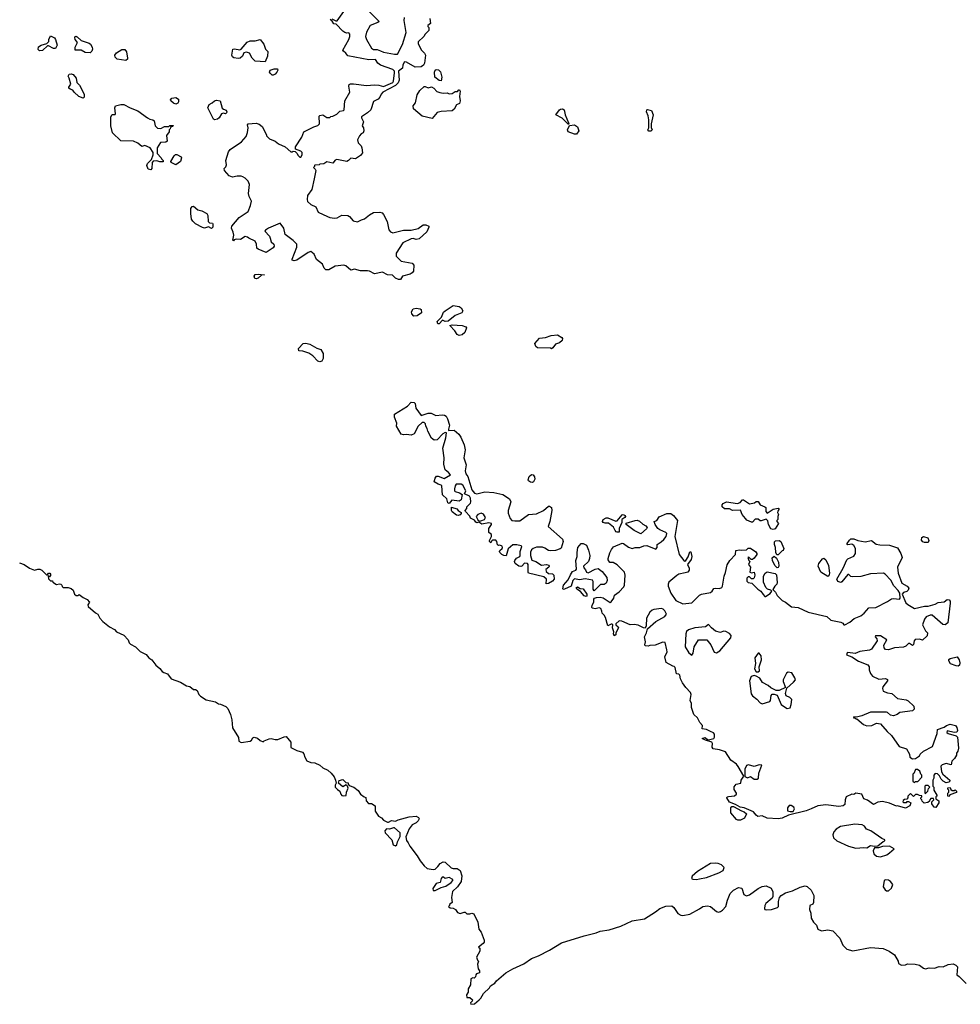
# Model space of a CAD drawing. Extents: x 2029826 to 2248070, y 228728 to 402406.
# Tile 228 of 256: x 2134816 to 2144277, y 355840 to 365743. Entities that reach past the tile are written whole.
import ezdxf

# ---------------------------------------------------------------- set-up
doc = ezdxf.new("R2010")
doc.units = 0

msp = doc.modelspace()

# ---------------------------------------------------------------- linework, layer by layer
at = {"layer": '0CON10XD'}
for points in [[(2137955, 365750), (2137995, 365730), (2138008.3, 365731.7), (2138126.1, 365893.9)], [(2138310, 365845), (2138430, 365725), (2138417, 365713), (2138342.5, 365685), (2138304.1, 365615.9), (2138293.8, 365575), (2138302.9, 365542.9), (2138356.1, 365456.1), (2138375, 365443.3), (2138413, 365443), (2138445, 365428.8), (2138475, 365416.7), (2138587, 365397), (2138615, 365397.5), (2138665.9, 365494.1), (2138702.5, 365615), (2138683.3, 365735), (2138686.7, 365765)], [(2138645, 363130), (2138625, 363130), (2138595, 363143.8), (2138565, 363173.3), (2138515, 363177.5), (2138465, 363204.2), (2138385, 363185.7), (2138335, 363212), (2138315, 363216), (2138245, 363216), (2138184.1, 363234.1), (2138145, 363223.8), (2138095, 363266.2), (2138075, 363273.3), (2137990, 363265), (2137925, 363226.7), (2137895, 363226.2), (2137878, 363245), (2137862.5, 363282.5), (2137800.3, 363330.3), (2137778, 363385), (2137745, 363411.2), (2137718.8, 363401.2), (2137603.3, 363325), (2137576.7, 363316.7), (2137565, 363320), (2137557.5, 363325), (2137556.7, 363335), (2137602.5, 363455), (2137602.5, 363485), (2137565, 363523.3), (2137485, 363582.5), (2137471.2, 363645), (2137435, 363696.2), (2137317.5, 363645), (2137287.5, 363625), (2137283.3, 363615), (2137330, 363565), (2137333.9, 363546.1), (2137345, 363507.5), (2137373.8, 363483.8), (2137376, 363465), (2137365, 363448.8), (2137295, 363402.9), (2137213.6, 363433.6), (2137202.9, 363445), (2137198.9, 363485), (2137185, 363513.8), (2137120, 363545), (2137107, 363557), (2137085, 363562.5), (2137038.3, 363531.7), (2136995, 363536.7), (2136971.7, 363528.3), (2136965, 363520), (2136960, 363525), (2136968.8, 363575), (2136963.8, 363605), (2136946, 363645), (2136948.8, 363665), (2137025, 363752.5), (2137115, 363812.5), (2137138.8, 363875), (2137146.1, 363916.1), (2137123.3, 363965), (2137117.5, 363995), (2137126.7, 364085), (2137115, 364117.5), (2137085, 364150), (2137061.7, 364161.7), (2137045, 364167.5), (2137005, 364167.5), (2136955, 364158.8), (2136922.7, 364172.7), (2136876.7, 364225), (2136872.5, 364245), (2136888.3, 364261.7), (2136896.1, 364283.9), (2136890, 364325), (2136917.5, 364415), (2136934, 364436), (2137047.5, 364515), (2137093.3, 364566.7), (2137107, 364607), (2137112.5, 364655), (2137107.5, 364685), (2137113.6, 364696.4), (2137195, 364701.2), (2137225, 364693.3), (2137255, 364670), (2137300, 364585), (2137300, 364575), (2137330, 364545), (2137385, 364522.5), (2137420, 364495), (2137485, 364462.5), (2137543, 364413), (2137557, 364413), (2137565, 364420), (2137588.3, 364418.3), (2137608.3, 364398.3), (2137615, 364380), (2137635, 364360), (2137645, 364360), (2137657, 364383), (2137658.3, 364408.3), (2137645, 364420), (2137591.7, 364441.7), (2137590, 364465), (2137655, 364560), (2137672.5, 364615), (2137775, 364666.7), (2137815, 364680), (2137830, 364695), (2137827, 364773), (2137835, 364780), (2137866.4, 364786.4), (2137905, 364760), (2137935, 364760), (2137945, 364770), (2137967, 364773), (2138005, 364792.5), (2138036.4, 364823.6), (2138071.7, 364828.3), (2138080, 364835), (2138087.5, 364925), (2138136.4, 365013.6), (2138126.7, 365075), (2138130.7, 365089.3), (2138143.9, 365096.1), (2138175, 365096.7), (2138305, 365080), (2138385, 365086.2), (2138427, 365083), (2138475, 365070), (2138569.3, 365110.7), (2138576.4, 365123.6), (2138587, 365207), (2138587.5, 365225), (2138570.7, 365240.7), (2138444.2, 365284.2), (2138417.5, 365305), (2138395, 365342.5), (2138329.3, 365339.3), (2138115, 365380), (2138096.4, 365406.4), (2138072.5, 365425), (2138067.5, 365435), (2138126.7, 365545), (2138137.5, 365575), (2138137, 365597), (2138125, 365610), (2138105, 365607.5), (2138085, 365613.3), (2138065, 365627.5), (2137998.3, 365698.3), (2137975, 365700), (2137958.3, 365728.3), (2137940, 365745)], [(2138942.5, 365755), (2138947.5, 365705), (2138920, 365685), (2138920, 365675), (2138930, 365665), (2138930, 365635), (2138893.9, 365596.1), (2138882.5, 365575), (2138825, 365520), (2138825, 365500), (2138857.5, 365435), (2138886.1, 365406.1), (2138896.7, 365385), (2138886.7, 365305), (2138877.5, 365285), (2138853, 365267), (2138795, 365266.7), (2138705, 365316.7), (2138685, 365317.5), (2138670.7, 365289.3), (2138666.7, 365255), (2138627.5, 365225), (2138633.8, 365135), (2138622.9, 365107.1), (2138595, 365081.2), (2138470, 365015), (2138452.5, 364995), (2138440, 364965), (2138420, 364945), (2138375, 364920), (2138347.5, 364835), (2138315, 364806.7), (2138253, 364767), (2138252.5, 364755), (2138272.5, 364715), (2138260, 364675), (2138272.5, 364655), (2138276.4, 364623.6), (2138270, 364605), (2138250, 364595), (2138232.5, 364575), (2138212.5, 364535), (2138220, 364505), (2138250, 364475), (2138257.5, 364455), (2138262.5, 364405), (2138245, 364377.5), (2138195, 364343.3), (2138145, 364350), (2138122.5, 364325), (2138105, 364316.7), (2138005, 364336.2), (2137990.5, 364329.5), (2137965, 364300), (2137906.4, 364313.6), (2137875, 364293.3), (2137835, 364290), (2137827, 364283), (2137785, 364280), (2137780, 364275), (2137780, 364265), (2137770, 364255), (2137789.3, 364239.3), (2137793.3, 364225), (2137778.1, 364141.9), (2137753.3, 364035), (2137710, 363975), (2137706.7, 363935), (2137711.2, 363915), (2137744.3, 363884.3), (2137795, 363860), (2137817.5, 363807.5), (2137912.9, 363762.9), (2137935, 363752), (2137982.3, 363747.7), (2138008.8, 363751.2), (2138055, 363776.7), (2138115, 363772.5), (2138132.5, 363765), (2138169.3, 363719.3), (2138215, 363710), (2138255, 363731.2), (2138285, 363738.8), (2138335, 363780), (2138375, 363803.8), (2138438.3, 363808.3), (2138460.7, 363800.7), (2138476.7, 363785), (2138511.7, 363711.7), (2138527.7, 363627.7), (2138545, 363610), (2138569.3, 363599.3), (2138675, 363626), (2138755, 363626.7), (2138825, 363643.8), (2138875, 363679.2), (2138899.7, 363679.7), (2138930, 363665), (2138932.5, 363655), (2138912.3, 363607.7), (2138835, 363540), (2138805, 363532), (2138775, 363541.2), (2138755, 363538.8), (2138671.2, 363498.8), (2138603.3, 363395), (2138602.5, 363365), (2138652.5, 363315), (2138763.2, 363293.2), (2138781.4, 363275), (2138778.1, 363215), (2138765, 363197.5), (2138745, 363184), (2138666.7, 363163.3), (2138645, 363130)], [(2135015, 365430), (2135003, 365443), (2135005, 365470), (2135033, 365487), (2135088.3, 365501.7), (2135110, 365525), (2135110, 365545), (2135125, 365580), (2135165, 365558.8), (2135175.7, 365545), (2135192, 365485), (2135175.9, 365454.1), (2135155, 365452.5), (2135105, 365480), (2135095, 365480), (2135045, 365432.5), (2135015, 365430)], [(2135525, 365410), (2135475, 365414), (2135435.9, 365435.9), (2135375, 365437.5), (2135374.2, 365465), (2135397.5, 365515), (2135375, 365542.5), (2135370, 365565), (2135375, 365573.3), (2135385, 365575.8), (2135395, 365570), (2135435, 365532.5), (2135515, 365506), (2135527, 365497), (2135545.8, 365465), (2135547.5, 365445), (2135540.8, 365425), (2135525, 365410)], [(2137285, 365320), (2137185, 365326.7), (2137153.3, 365355), (2137127.5, 365405), (2137096.1, 365416.1), (2137070.7, 365409.3), (2137056.7, 365375), (2137035, 365356.2), (2137015, 365352), (2136970.5, 365360.5), (2136955, 365370), (2136950, 365385), (2136961.2, 365445), (2136975, 365450), (2137030, 365440), (2137043.3, 365446.7), (2137104.1, 365515.9), (2137135, 365530), (2137185, 365528.8), (2137235, 365542.5), (2137272.5, 365495), (2137287.5, 365445), (2137311.7, 365421.7), (2137307.5, 365375), (2137285, 365320)], [(2135885, 365332.5), (2135796.1, 365346.1), (2135776.7, 365365), (2135773, 365387), (2135790.7, 365409.3), (2135845, 365443.8), (2135873.6, 365443.6), (2135889.3, 365419.3), (2135900, 365355), (2135900, 365345), (2135885, 365332.5)], [(2137365, 365183.8), (2137354.2, 365184.2), (2137335, 365203.3), (2137330, 365215), (2137334.2, 365235.8), (2137375, 365250), (2137408.3, 365248.3), (2137412.5, 365235), (2137402.5, 365215), (2137385, 365193.3), (2137365, 365183.8)], [(2139055, 365127.5), (2139035, 365130), (2138992.5, 365165), (2138988.1, 365215), (2138995, 365233.8), (2139005, 365240.6), (2139029.1, 365239.1), (2139048, 365218), (2139061.9, 365165), (2139055, 365127.5)], [(2135455, 364952.5), (2135411.7, 364971.7), (2135363.6, 365013.6), (2135350, 365035), (2135323, 365043), (2135310, 365055), (2135310, 365065), (2135330, 365095), (2135314, 365155), (2135302.5, 365175), (2135312.5, 365195), (2135335, 365198), (2135355, 365191.2), (2135384, 365155), (2135390.3, 365110.3), (2135418, 365085), (2135463.3, 364995), (2135466.1, 364963.9), (2135455, 364952.5)], [(2138965, 364750), (2138863.1, 364773.1), (2138776.7, 364845), (2138773.3, 364875), (2138797.5, 364905), (2138812.5, 364987.5), (2138840.5, 365029.5), (2138885, 365070), (2138895, 365072.5), (2138925, 365057.5), (2138957, 365067), (2138983, 365053), (2139011.7, 365021.7), (2139041.2, 365011.2), (2139075, 365004), (2139115, 365006.7), (2139135, 364997.5), (2139165, 365000), (2139195, 365020), (2139218.3, 365021.7), (2139231.7, 365038.3), (2139238.3, 365038.3), (2139246.7, 365025), (2139238.3, 364971.7), (2139245.7, 364925), (2139239.7, 364900.3), (2139208.8, 364885), (2139185, 364843.3), (2139165, 364826.2), (2139055, 364820), (2139015, 364810), (2138965, 364750)], [(2136385, 364893.8), (2136363, 364903), (2136336.7, 364925), (2136333, 364937), (2136345, 364952.5), (2136385, 364960), (2136413.8, 364945), (2136414.2, 364915), (2136405, 364902.5), (2136385, 364893.8)], [(2136776.4, 364736.4), (2136765, 364743.3), (2136710, 364855), (2136721.2, 364888.8), (2136752.5, 364905), (2136775, 364926.2), (2136795, 364932.5), (2136831.2, 364925), (2136853.9, 364853.9), (2136865, 364842.5), (2136893, 364833), (2136900, 364815), (2136897.5, 364805), (2136885, 364796.7), (2136865, 364803.3), (2136845, 364796.7), (2136821.2, 364755), (2136805, 364742), (2136776.4, 364736.4)], [(2136135, 364231.2), (2136108.8, 364238.8), (2136096, 364275), (2136100, 364295), (2136142.5, 364335), (2136157.5, 364385), (2136157, 364407), (2136130, 364455), (2136075, 364477.5), (2136045, 364467.5), (2136005, 364500), (2135961.7, 364521.7), (2135834.1, 364524.1), (2135751.2, 364605), (2135734, 364675), (2135733.3, 364765), (2135745, 364790), (2135775, 364790), (2135780, 364795), (2135772.5, 364855), (2135780, 364875), (2135835, 364891.2), (2135865, 364890), (2135926.1, 364856.1), (2136005, 364827.5), (2136100, 364755), (2136125, 364742.5), (2136156.4, 364736.4), (2136167.5, 364725), (2136180, 364675), (2136203, 364653), (2136235, 364650), (2136273, 364667), (2136315, 364670), (2136325, 364680), (2136360, 364680), (2136355, 364670), (2136345, 364670), (2136331.7, 364658.3), (2136330, 364645), (2136320, 364635), (2136320, 364615), (2136293, 364577), (2136298.3, 364521.7), (2136285, 364510), (2136231.7, 364508.3), (2136200, 364455), (2136198.3, 364398.3), (2136240, 364355), (2136243, 364343), (2136260, 364325), (2136258.3, 364311.7), (2136225, 364312.5), (2136195, 364322.5), (2136160, 364320), (2136150, 364305), (2136144, 364245), (2136135, 364231.2)], [(2140335, 364690), (2140273.6, 364753.6), (2140207.5, 364785), (2140243.8, 364835), (2140255, 364842), (2140275, 364846), (2140293.3, 364835), (2140303.3, 364785), (2140337.5, 364705), (2140340, 364695), (2140335, 364690)], [(2141165, 364622.5), (2141145, 364622.5), (2141132.5, 364635), (2141142.5, 364655), (2141142.5, 364735), (2141137, 364777), (2141120, 364815), (2141123.3, 364835), (2141131.7, 364838.3), (2141169.5, 364829.5), (2141186.7, 364785), (2141167.5, 364695), (2141167, 364657), (2141177.5, 364635), (2141165, 364622.5)], [(2140395, 364590), (2140334.2, 364614.2), (2140326.7, 364635), (2140345, 364680), (2140395, 364683.8), (2140425, 364666.2), (2140439.2, 364625), (2140415, 364592), (2140395, 364590)], [(2136385, 364283.8), (2136340, 364305), (2136337.5, 364315), (2136370, 364375), (2136383, 364387), (2136395, 364387.5), (2136440, 364365), (2136442.5, 364355), (2136433, 364317), (2136385, 364283.8)], [(2136745, 363643.3), (2136715, 363660), (2136675, 363647.5), (2136655, 363652.5), (2136585, 363690), (2136558, 363715), (2136544.2, 363735), (2136536.7, 363795), (2136537, 363843), (2136550, 363865), (2136565, 363867.5), (2136609.3, 363829.3), (2136649.5, 363819.5), (2136698.8, 363795), (2136710, 363775), (2136711.7, 363711.7), (2136725, 363700), (2136755, 363696.7), (2136759.3, 363689.3), (2136760, 363655), (2136745, 363643.3)], [(2137195, 363136.2), (2137180.7, 363140.7), (2137173.6, 363163.6), (2137185, 363178.8), (2137215, 363182), (2137280, 363175), (2137248.3, 363171.7), (2137215, 363144), (2137195, 363136.2)], [(2138781.2, 362761.2), (2138759.2, 362785), (2138755.9, 362805.9), (2138775, 362835.6), (2138805, 362841.1), (2138845, 362835.8), (2138855, 362826.7), (2138857, 362793), (2138815, 362764), (2138781.2, 362761.2)], [(2139035, 362683.8), (2139023.3, 362685), (2139015, 362707.5), (2139058.3, 362751.7), (2139080.3, 362799.7), (2139095, 362813.8), (2139175, 362868), (2139235, 362858.8), (2139257.5, 362845), (2139272.5, 362815), (2139262.5, 362795), (2139195, 362768.8), (2139125, 362710), (2139097, 362707), (2139068.3, 362721.7), (2139035, 362683.8)], [(2139235, 362568), (2139217.5, 362575), (2139192.5, 362615), (2139143.3, 362666.7), (2139165, 362673.3), (2139265, 362667.5), (2139303.3, 362655), (2139308.8, 362645), (2139292.5, 362597.5), (2139265, 362574), (2139235, 362568)], [(2140165, 362432.5), (2140155, 362437.5), (2140025, 362443.8), (2140006.7, 362455), (2139996.7, 362485), (2140045, 362541.2), (2140105, 362547.1), (2140160, 362565), (2140225, 362572.9), (2140268.8, 362545), (2140276, 362535), (2140273.6, 362516.4), (2140245, 362493.3), (2140205, 362480), (2140178.3, 362441.7), (2140165, 362432.5)], [(2137835, 362302.5), (2137815, 362310), (2137763, 362363), (2137725, 362390), (2137665, 362410), (2137623, 362413), (2137620, 362435), (2137667.5, 362485), (2137695, 362490.8), (2137735, 362480), (2137805, 362438.6), (2137844.2, 362424.2), (2137868, 362385), (2137868.8, 362335), (2137855, 362310), (2137835, 362302.5)], [(2140110, 360070), (2140114, 360115), (2140089.5, 360139.5), (2139935, 360176.7), (2139928.8, 360185), (2139930, 360265), (2139924.2, 360274.2), (2139894.6, 360275.4), (2139865, 360246), (2139855, 360243.8), (2139835, 360246.7), (2139800, 360275), (2139792.5, 360295), (2139796.7, 360305), (2139813.6, 360326.4), (2139846.6, 360343.4), (2139851.4, 360355), (2139850.8, 360395), (2139866.2, 360445), (2139860.5, 360450.5), (2139815, 360462.5), (2139775, 360460), (2139727.9, 360422.1), (2139708.3, 360351.7), (2139685, 360352.5), (2139665, 360363.3), (2139644.2, 360384.2), (2139643.3, 360395), (2139646.7, 360405), (2139670, 360425), (2139673.3, 360435), (2139668, 360448), (2139645, 360456.7), (2139633.3, 360453.3), (2139621.7, 360461.7), (2139616.7, 360495), (2139605, 360506.7), (2139573, 360507), (2139561.7, 360498.3), (2139555, 360480), (2139542.5, 360495), (2139540, 360505), (2139562.5, 360545), (2139562.5, 360565), (2139536.1, 360586.1), (2139533.8, 360625), (2139562.9, 360665), (2139560.8, 360675), (2139535, 360681.4), (2139465, 360667.5), (2139435, 360687.5), (2139415, 360683.1), (2139405, 360689.2), (2139390.6, 360710.6), (2139350, 360730), (2139345, 360750), (2139300, 360795), (2139297.5, 360805), (2139313.8, 360825), (2139314, 360844), (2139350.4, 360879.6), (2139354.7, 360895), (2139351.1, 360931.1), (2139339.5, 360949.5), (2139290, 360975), (2139303.8, 361005), (2139271.7, 361061.7), (2139255, 361070), (2139205, 361070), (2139194.4, 361055.6), (2139190.5, 361025), (2139190.6, 361005), (2139197.2, 360997.2), (2139238.8, 360985), (2139266.2, 360966.2), (2139255, 360914.2), (2139235, 360901.9), (2139161.2, 360908.8), (2139135, 360877.5), (2139123.3, 360885), (2139113.8, 360925), (2139068.8, 360965), (2139062.5, 361055), (2139055, 361062.5), (2139025, 361070), (2138986.2, 361095), (2138995, 361130), (2139008.3, 361151.7), (2139025, 361152.5), (2139085, 361126.7), (2139147.5, 361165), (2139129.5, 361189.5), (2139095.9, 361215.9), (2139083.4, 361273.4), (2139085.8, 361335), (2139071.2, 361435), (2139103, 361537), (2139107.5, 361587.5), (2139095, 361590), (2139071.2, 361578.8), (2139013.6, 361516.4), (2138983.9, 361513.9), (2138957.5, 361535), (2138920, 361605), (2138915, 361630), (2138900, 361655), (2138898.3, 361678.3), (2138885, 361690), (2138865, 361690), (2138823.3, 361655), (2138785, 361577.5), (2138755, 361563.3), (2138705, 361570), (2138675, 361566), (2138653.8, 361575), (2138606.2, 361655), (2138608.8, 361685), (2138586, 361745), (2138586.1, 361773.9), (2138715.8, 361854.2), (2138753.3, 361895), (2138782.3, 361892.3), (2138794.1, 361884.1), (2138798.8, 361835), (2138855, 361762.5), (2138925, 361783.8), (2138955, 361783.8), (2139002.7, 361762.7), (2139065, 361770), (2139090, 361765), (2139104.1, 361754.1), (2139117.7, 361727.7), (2139140, 361665), (2139127.5, 361625), (2139130, 361610), (2139185, 361614), (2139233.3, 361575), (2139253.8, 361545), (2139285.8, 361465.8), (2139298, 361415), (2139283.8, 361335), (2139306, 361265), (2139296.7, 361205), (2139303.3, 361175), (2139325, 361147.5), (2139362.7, 361012.7), (2139389.3, 360979.3), (2139413, 360973), (2139495, 360993.3), (2139585, 360986), (2139675, 360968.8), (2139743.8, 360925), (2139755.8, 360894.2), (2139730, 360805), (2139728.3, 360778.3), (2139748.8, 360725), (2139766.1, 360706.1), (2139795, 360701.2), (2139845.8, 360704.2), (2139934.2, 360765.8), (2140015, 360773.8), (2140085, 360806.2), (2140135, 360850), (2140145, 360850), (2140163.3, 360835), (2140168, 360805), (2140148, 360695), (2140131.2, 360645), (2140276.6, 360516.6), (2140282, 360495), (2140260.7, 360429.3), (2140250.7, 360419.3), (2140206.4, 360403.6), (2140155, 360400), (2140135, 360403.3), (2140098.3, 360428.3), (2140075, 360436.7), (2140015, 360436.7), (2139980, 360425), (2139965, 360412.5), (2139953.9, 360386.1), (2139953.8, 360355), (2139966.1, 360306.1), (2140006.7, 360295), (2140065.9, 360255.9), (2140115, 360262), (2140137.5, 360255), (2140142.5, 360245), (2140136.7, 360235), (2140108.3, 360211.7), (2140111.7, 360191.7), (2140135, 360172.5), (2140175, 360170), (2140187, 360157), (2140192.5, 360115), (2140175, 360096.7), (2140135, 360072.5), (2140110, 360070)], [(2139975, 361088.8), (2139952.7, 361092.7), (2139935, 361103.8), (2139930, 361115), (2139940.3, 361149.7), (2139965, 361170), (2139980, 361165), (2139994.1, 361144.1), (2139997.7, 361122.3), (2139985, 361093.3), (2139975, 361088.8)], [(2142395, 360616.2), (2142370.7, 360620.7), (2142347.5, 360665), (2142341.7, 360701.7), (2142325, 360720), (2142275, 360702.5), (2142263, 360703), (2142245, 360720), (2142215, 360720), (2142185, 360690), (2142175, 360687.5), (2142130.8, 360710.8), (2142116.7, 360725), (2142083.3, 360765), (2142065, 360810), (2141985, 360807.5), (2141955, 360823.3), (2141905, 360822), (2141881.2, 360845), (2141880, 360865), (2141891.7, 360878.3), (2141925, 360894), (2142035, 360876.2), (2142062, 360888), (2142085, 360913.3), (2142095, 360913.8), (2142155, 360872.5), (2142207, 360883), (2142225, 360897.5), (2142245, 360896.7), (2142262.5, 360865), (2142310, 360845), (2142320, 360835), (2142320, 360795), (2142335, 360780), (2142395, 360820), (2142445, 360830), (2142452.5, 360825), (2142452.5, 360815), (2142440, 360800), (2142437.5, 360785), (2142447.5, 360765), (2142440, 360745), (2142440, 360715), (2142430, 360705), (2142430, 360695), (2142447.5, 360675), (2142415, 360623.3), (2142395, 360616.2)], [(2139225, 360756.2), (2139208.3, 360758.3), (2139165, 360793.3), (2139158, 360805), (2139160, 360840), (2139214.2, 360824.2), (2139226.2, 360805), (2139257.5, 360785), (2139257.5, 360775), (2139245, 360763.3), (2139225, 360756.2)], [(2139440.7, 360700.7), (2139455, 360703.3), (2139492.5, 360715), (2139502.5, 360735), (2139479.5, 360769.5), (2139458, 360778), (2139423.4, 360766.6), (2139407.5, 360745), (2139425, 360711.2), (2139440.7, 360700.7)], [(2142485, 357712), (2142445, 357706.9), (2142335, 357713.1), (2142285.3, 357735.3), (2142239.4, 357729.4), (2142222.1, 357742.1), (2142197, 357777), (2142102.5, 357815), (2142064, 357824), (2142015, 357851.2), (2141954.2, 357874.2), (2141927.5, 357915), (2141932.5, 357925), (2141945, 357931.2), (2142003.9, 357936.1), (2142026.1, 357953.9), (2142026.2, 357965), (2142001.7, 358001.7), (2142002.5, 358027.5), (2142023.3, 358055), (2142070.8, 358065), (2142073.5, 358095), (2142100, 358135), (2142042.9, 358232.9), (2142025, 358256.2), (2141967.5, 358295), (2141915, 358378.8), (2141855, 358398), (2141789.4, 358409.4), (2141779.4, 358425), (2141784.2, 358464.2), (2141777.1, 358477.1), (2141712.5, 358495), (2141680, 358515), (2141710, 358525), (2141733.3, 358503.3), (2141745, 358500), (2141797.8, 358512.2), (2141804.4, 358525.6), (2141805.6, 358555.6), (2141795, 358570), (2141765, 358583.3), (2141725, 358604.4), (2141680.7, 358610.7), (2141683.3, 358645), (2141657.1, 358675), (2141635, 358722), (2141597.3, 358755), (2141585.7, 358784.3), (2141574.3, 358825.7), (2141574.2, 358865), (2141561.2, 358895), (2141568.8, 358955), (2141562.5, 358975), (2141516.7, 359025), (2141483.9, 359073.9), (2141463, 359113), (2141455, 359150), (2141445, 359160), (2141423, 359163), (2141408.3, 359228.3), (2141398.3, 359238.3), (2141385, 359240), (2141316.7, 359276.7), (2141303.3, 359335), (2141326.7, 359385), (2141326.1, 359403.9), (2141309.3, 359479.3), (2141285, 359482.5), (2141207, 359453), (2141155, 359450), (2141138.8, 359441.2), (2141106.7, 359446.7), (2141103.3, 359455), (2141112, 359485), (2141100, 359535), (2141121.2, 359575), (2141130, 359615), (2141215, 359690), (2141305, 359741.2), (2141322.5, 359765), (2141305.9, 359795.9), (2141287.5, 359815), (2141270.7, 359820.7), (2141195, 359810), (2141176.4, 359803.6), (2141155, 359782.5), (2141120, 359725), (2141117.5, 359645), (2141107, 359623), (2141090, 359625), (2141035, 359653.8), (2140995, 359660), (2140955, 359656.2), (2140872.5, 359695), (2140845, 359695.7), (2140811.2, 359665), (2140813.3, 359655), (2140836.1, 359636.1), (2140839.5, 359625), (2140812.5, 359575), (2140812.5, 359555), (2140795, 359547.5), (2140787.5, 359565), (2140792.5, 359585), (2140777.5, 359625), (2140783.3, 359655), (2140775, 359663.3), (2140765, 359663.3), (2140732.5, 359645), (2140708.7, 359728.7), (2140694.5, 359754.5), (2140673.6, 359773.6), (2140672, 359795), (2140660.5, 359820.5), (2140645, 359828.8), (2140605, 359818.6), (2140577.5, 359825), (2140572, 359832), (2140573.3, 359855), (2140591.2, 359885), (2140590, 359915), (2140597.5, 359925), (2140617.3, 359932.7), (2140655, 359936), (2140685, 359928.8), (2140745, 359886.7), (2140755, 359882.5), (2140765, 359887.5), (2140792.5, 359925), (2140797.5, 359955), (2140845, 359988.8), (2140891.7, 360038.3), (2140900, 360055), (2140906.7, 360155), (2140900, 360185), (2140825, 360260), (2140785, 360283.3), (2140750, 360285), (2140735, 360310), (2140733.3, 360325), (2140750, 360380), (2140770, 360415), (2140787.5, 360442.5), (2140875, 360476.7), (2140890, 360475), (2140939.3, 360439.3), (2140975, 360423.3), (2141006.4, 360433.6), (2141055, 360434), (2141095, 360450.8), (2141124.1, 360454.1), (2141215, 360417.5), (2141226.1, 360433.9), (2141226.7, 360465), (2141269.1, 360490.9), (2141293.8, 360515), (2141318.8, 360545), (2141323.6, 360573.6), (2141315, 360586.7), (2141255, 360611.2), (2141235, 360626.2), (2141206, 360665), (2141197.5, 360695), (2141225, 360707.5), (2141246.4, 360743.6), (2141325, 360776), (2141365, 360776.2), (2141393.3, 360755), (2141431.2, 360705), (2141403.8, 360545), (2141447.5, 360365), (2141495, 360302.5), (2141505, 360297.5), (2141515, 360302.5), (2141539.7, 360340.3), (2141555, 360390), (2141565, 360390), (2141571.2, 360375), (2141576, 360345), (2141571.2, 360315), (2141533.3, 360265), (2141549.2, 360225), (2141550.8, 360205), (2141535, 360186), (2141508, 360178), (2141444, 360166), (2141425, 360153.3), (2141346.7, 360085), (2141336.7, 360065), (2141337, 360047), (2141366.7, 359975), (2141415, 359902.5), (2141487, 359867), (2141575, 359876.7), (2141655, 359953.8), (2141675, 359963.8), (2141765, 359981.2), (2141782.5, 359995), (2141798.3, 360021.7), (2141816.4, 360026.4), (2141855, 360023.3), (2141877.7, 360032.3), (2141886.2, 360045), (2141901.2, 360145), (2141916.1, 360183.9), (2141930.5, 360259.5), (2141960, 360305), (2142015, 360362.5), (2142020, 360405), (2142055, 360412.5), (2142075, 360407.5), (2142125, 360410), (2142143, 360427), (2142165, 360427.5), (2142221.7, 360391.7), (2142230, 360375), (2142230, 360365), (2142205, 360327.5), (2142185, 360312.5), (2142172.5, 360312.5), (2142148.3, 360338.3), (2142140, 360335), (2142150, 360305), (2142160, 360295), (2142147.5, 360265), (2142167.5, 360235), (2142160, 360185), (2142175, 360180), (2142205, 360187.5), (2142210, 360155), (2142205, 360130), (2142191.7, 360118.3), (2142175, 360120), (2142155, 360140), (2142141.7, 360138.3), (2142130, 360125), (2142130, 360095), (2142143, 360083), (2142180, 360075), (2142240, 360015), (2142270, 359995), (2142295, 359960), (2142311.7, 359941.7), (2142318.3, 359941.7), (2142365, 359972.5), (2142380, 359995), (2142370, 360005), (2142336.2, 360016.2), (2142322, 360032), (2142296.2, 360085), (2142296, 360145), (2142313.8, 360175), (2142335, 360190), (2142413.9, 360173.9), (2142429.3, 360159.3), (2142436.1, 360083.9), (2142430, 360065), (2142410, 360045), (2142392.5, 360012.5), (2142417.5, 359985), (2142435, 359950), (2142485, 359902.5), (2142520, 359885), (2142578.3, 359838.3), (2142645, 359830), (2142745, 359783.3), (2142935, 359740), (2142975, 359703.3), (2143075, 359682.5), (2143095, 359672.5), (2143105, 359657.5), (2143115, 359657.5), (2143165.8, 359684.2), (2143210.3, 359719.7), (2143275, 359748), (2143311.2, 359775), (2143355, 359826.2), (2143427.7, 359832.3), (2143545, 359890), (2143585, 359916.7), (2143605, 359920), (2143666.7, 359913.3), (2143672.5, 359925), (2143667.5, 359975), (2143652.3, 360002.3), (2143609.3, 360049.3), (2143577.5, 360105), (2143522.5, 360165), (2143505, 360176.7), (2143375, 360170), (2143275, 360141.2), (2143189.3, 360139.3), (2143175, 360143.3), (2143155, 360162.5), (2143145, 360162.5), (2143085, 360087.5), (2143075, 360082.5), (2143045, 360092.5), (2143033.3, 360115), (2143100, 360225), (2143135, 360310), (2143145, 360321.2), (2143205, 360347.5), (2143222.5, 360375), (2143223.8, 360425), (2143205, 360453.8), (2143185, 360466.2), (2143145, 360460), (2143140, 360465), (2143140, 360475), (2143160.7, 360509.3), (2143175, 360520), (2143205, 360521.2), (2143245.9, 360505.9), (2143318.3, 360491.7), (2143385, 360505.8), (2143429.5, 360469.5), (2143468.3, 360461.7), (2143565, 360456.2), (2143645, 360432), (2143678.6, 360375), (2143692.9, 360335), (2143643.8, 360235), (2143651.2, 360175), (2143687.5, 360075), (2143742.5, 360045), (2143757.5, 360025), (2143752.5, 360005), (2143739.3, 359990.7), (2143705, 359982.5), (2143692.5, 359965), (2143729.3, 359879.3), (2143749.5, 359859.5), (2143815, 359821.2), (2143916.4, 359843.6), (2143955, 359843.8), (2144025, 359863.3), (2144055, 359880), (2144115, 359888.8), (2144145, 359912.5), (2144165, 359906.7), (2144173.3, 359895), (2144173.3, 359875), (2144150, 359675), (2144125, 359656.7), (2144099.3, 359659.3), (2143995, 359753.3), (2143975, 359753.3), (2143933.9, 359736.1), (2143917.5, 359715), (2143897.5, 359655), (2143926.4, 359596.4), (2143947.5, 359575), (2143943.3, 359545), (2143895, 359500.8), (2143865, 359512), (2143821.7, 359508.3), (2143812.5, 359495), (2143805, 359460), (2143795, 359450), (2143765, 359467.5), (2143755, 359467.5), (2143728.3, 359441.7), (2143705, 359431.2), (2143613.6, 359423.6), (2143555, 359406.7), (2143525, 359407.5), (2143510, 359425), (2143507, 359453), (2143536.1, 359506.1), (2143475, 359547.5), (2143424, 359546), (2143420, 359535), (2143437, 359517), (2143439.2, 359495), (2143385, 359411.2), (2143365, 359401.2), (2143265, 359390), (2143220.7, 359369.3), (2143145, 359378.8), (2143137.5, 359375), (2143132.5, 359355), (2143185, 359333.8), (2143252.1, 359292.1), (2143345, 359253.8), (2143360, 359235), (2143361.2, 359205), (2143375, 359167.5), (2143395, 359141.2), (2143458.8, 359108.8), (2143525, 359115.5), (2143545.5, 359105.5), (2143544.3, 359095), (2143496.8, 359033.2), (2143492.5, 359015), (2143500.3, 358990.3), (2143545, 358972), (2143587.5, 358965), (2143645, 358916.7), (2143733, 358903), (2143753.6, 358893.6), (2143808.3, 358838.3), (2143813, 358807), (2143795, 358790), (2143670, 358775), (2143642.5, 358755), (2143605, 358740.8), (2143575, 358747.1), (2143545.6, 358775.6), (2143535, 358778.8), (2143375, 358778.8), (2143287, 358743), (2143231.7, 358728.3), (2143205, 358730), (2143201.7, 358721.7), (2143215, 358720), (2143225, 358710), (2143235, 358710), (2143302.5, 358655), (2143335, 358640), (2143386.8, 358643.2), (2143435, 358666.2), (2143475, 358660), (2143540, 358585), (2143583.3, 358545), (2143662.3, 358432.3), (2143735, 358408.8), (2143764, 358355), (2143767.5, 358325), (2143795, 358307.5), (2143827, 358313), (2143865, 358340), (2143872.5, 358355), (2143905, 358386.7), (2143995.9, 358434.1), (2144043.3, 358565), (2144047.5, 358605), (2144115, 358626.7), (2144137.5, 358645), (2144175, 358658.8), (2144227.5, 358645), (2144243.3, 358625), (2144250, 358595), (2144243, 358577), (2144215, 358572.5), (2144145, 358590), (2144140, 358575), (2144153, 358563), (2144235, 358540), (2144247, 358527), (2144260, 358415), (2144252.5, 358385), (2144240, 358365), (2144240, 358345), (2144219.3, 358310.7), (2144193, 358287), (2144185, 358250), (2144135, 358262.5), (2144093, 358247), (2144080, 358235), (2144088.3, 358178.3), (2144100, 358155), (2144170, 358095), (2144170, 358085), (2144160, 358075), (2144135, 358067.5)], [(2140825, 360587.5), (2140815, 360593.3), (2140803.8, 360605), (2140789.5, 360639.5), (2140738.3, 360678.3), (2140705, 360678.8), (2140685, 360686.7), (2140676.7, 360695), (2140685, 360717.5), (2140715, 360733.3), (2140733, 360733), (2140811.7, 360698.3), (2140826.4, 360703.6), (2140875, 360762.5), (2140885, 360766.2), (2140907.5, 360755), (2140910, 360745), (2140903, 360737), (2140872.5, 360717.5), (2140872.5, 360685), (2140846.7, 360625), (2140845, 360590), (2140825, 360587.5)], [(2141065, 360572.5), (2140995, 360606.2), (2140917.5, 360665), (2140915, 360680), (2141005, 360707.5), (2141025, 360709.2), (2141050.3, 360700.3), (2141085, 360667.5), (2141113, 360653), (2141127.5, 360635), (2141119.3, 360620.7), (2141065, 360572.5)], [(2140595, 360000), (2140582.5, 360015), (2140583, 360093), (2140577.5, 360105), (2140505, 360118.6), (2140445, 360108), (2140395, 360120), (2140378.3, 360101.7), (2140362.5, 360045), (2140295, 360016.2), (2140283, 360013), (2140277.5, 360017.5), (2140284, 360055), (2140332.3, 360107.7), (2140355, 360160), (2140377, 360193), (2140410, 360205), (2140417.5, 360215), (2140408.8, 360305), (2140423.8, 360345), (2140422, 360385), (2140431.2, 360435), (2140465, 360476.2), (2140485, 360476), (2140518.1, 360458.1), (2140538.3, 360408.3), (2140550, 360355), (2140547.5, 360325), (2140535.7, 360294.3), (2140486.7, 360245), (2140489.3, 360229.3), (2140508.3, 360208.3), (2140517, 360187), (2140535, 360180), (2140605, 360216.2), (2140635, 360222.5), (2140675, 360193.3), (2140722.3, 360132.3), (2140725.9, 360104.1), (2140713.3, 360075), (2140695, 360061.2), (2140656.4, 360063.6), (2140595, 360000)], [(2142445, 360360), (2142431.7, 360361.7), (2142422.5, 360385), (2142417.5, 360435), (2142407.5, 360465), (2142408.3, 360491.7), (2142418.3, 360501.7), (2142455, 360503.3), (2142472.5, 360495), (2142502.5, 360425), (2142496.4, 360403.6), (2142485, 360400), (2142445, 360360)], [(2143955, 360483.3), (2143915, 360484), (2143901.2, 360491.2), (2143887.7, 360507.7), (2143888.8, 360535), (2143905, 360543.8), (2143950.5, 360530.5), (2143960, 360505), (2143955, 360483.3)], [(2134815, 360280), (2134862.5, 360265), (2134915, 360226.7), (2134965, 360207.5), (2134997, 360217), (2135020, 360215), (2135040, 360205), (2135085, 360160), (2135095, 360160), (2135105, 360177.5), (2135120, 360175), (2135127.5, 360165), (2135127, 360153), (2135115, 360140), (2135101.7, 360148.3), (2135105, 360120), (2135125, 360100), (2135145, 360100), (2135150, 360085), (2135185, 360062.5), (2135215, 360067.5)], [(2142435, 360230), (2142411.7, 360251.7), (2142386.7, 360305), (2142385, 360330), (2142403, 360347), (2142428.3, 360328.3), (2142446.4, 360286.4), (2142450, 360245), (2142445, 360232.5), (2142435, 360230)], [(2142945, 360143.3), (2142872.5, 360185), (2142846.7, 360245), (2142852.5, 360275), (2142890.5, 360319.5), (2142903.6, 360326.4), (2142925, 360310), (2142951.7, 360251.7), (2142960, 360175), (2142955, 360150), (2142945, 360143.3)], [(2135215, 360067.5), (2135230, 360065), (2135240, 360055), (2135241.7, 360041.7), (2135253, 360033), (2135305, 360032.5), (2135335, 360022.5), (2135352.5, 360005), (2135367.5, 359965), (2135385, 359950), (2135405, 359950), (2135415, 359960), (2135455, 359930), (2135495, 359912.5), (2135517.5, 359885), (2135503, 359857), (2135505, 359840), (2135577, 359777), (2135603, 359763), (2135622.5, 359725), (2135650.7, 359690.7), (2135720, 359635), (2135769.3, 359609.3), (2135790, 359585), (2135865, 359552.5), (2135907.5, 359505), (2135917.5, 359475), (2135930.7, 359460.7), (2135981.2, 359435), (2136027.1, 359387.1), (2136089.5, 359359.5), (2136116.1, 359326.1), (2136146.2, 359305), (2136185, 359251.2), (2136225, 359218.8), (2136248.3, 359188.3), (2136266.1, 359176.1), (2136302.5, 359165), (2136340, 359115), (2136435, 359081.2), (2136495, 359043.8), (2136525.9, 359035.9), (2136565, 359007.5), (2136585, 359006.7), (2136600, 358995), (2136616.4, 358956.4), (2136635, 358937.5), (2136691.7, 358901.7), (2136785, 358882.5), (2136815, 358862.5), (2136835, 358860), (2136890, 358835), (2136910, 358815), (2136936.7, 358755), (2136951.2, 358701.2), (2136955, 358620), (2137017.5, 358525), (2137020, 358485), (2137045, 358472.5), (2137135, 358487.5), (2137147.5, 358495), (2137160.7, 358519.3), (2137175, 358527.5), (2137208.3, 358518.3), (2137235, 358492.5), (2137265, 358480), (2137275, 358490), (2137325, 358510), (2137345, 358512.5), (2137385, 358502.5), (2137413, 358503), (2137475, 358531.2), (2137495, 358533.8), (2137543.3, 358475), (2137543.3, 358423.3), (2137603, 358393), (2137660, 358375), (2137675, 358360), (2137682.5, 358325), (2137705, 358287.5), (2137745, 358272.5), (2137785, 358267.5), (2137836.1, 358246.1), (2137865, 358217.5), (2137915, 358196), (2137947.5, 358165), (2137978.3, 358128.3), (2137993.3, 358095), (2137997.5, 358065), (2137989.2, 358045), (2137989.4, 358025), (2138010.9, 358000.9), (2138036.2, 357985), (2138045, 357952.5), (2138055, 357940), (2138075, 357936.2), (2138099.3, 357940.7), (2138104.2, 357975), (2138120, 358015), (2138113.3, 358033.3), (2138098.3, 358048.3), (2138065, 358028.8), (2138022.5, 358065), (2138030.5, 358089.5), (2138065, 358102.5), (2138095, 358070), (2138118.3, 358068.3), (2138120, 358055), (2138131.2, 358041.2), (2138176.2, 358025), (2138219.3, 357989.3), (2138242.5, 357955), (2138281.7, 357928.3), (2138298.3, 357918.3), (2138300, 357885), (2138325, 357860), (2138355, 357860), (2138390, 357835), (2138393, 357783), (2138423.6, 357733.6), (2138456.4, 357716.4), (2138475, 357692.5), (2138515, 357672.5), (2138527, 357673), (2138555, 357690), (2138595, 357682.5), (2138623, 357697), (2138735, 357724), (2138805, 357731.2), (2138827.7, 357717.7), (2138833.3, 357705), (2138823.3, 357685), (2138805, 357666.7), (2138765, 357646.7), (2138734.3, 357605.7), (2138700.8, 357525), (2138705, 357487.5), (2138723.3, 357465), (2138739.5, 357429.5), (2138813.6, 357333.6), (2138845, 357282.5), (2138885, 357232.5), (2138915, 357206.7), (2138975, 357197.5), (2138995, 357200), (2139023.3, 357225), (2139043.6, 357256.4), (2139075, 357272.5), (2139095, 357270), (2139155, 357213.3), (2139175, 357206.7), (2139215, 357206.7), (2139247.5, 357185), (2139263.6, 357133.6), (2139256.2, 357075), (2139219.5, 357020.5), (2139170, 356975), (2139157.5, 356915), (2139167.5, 356865), (2139140, 356845), (2139140, 356835), (2139130, 356825), (2139145, 356810), (2139177, 356807), (2139200, 356795), (2139220, 356765), (2139245, 356752.5), (2139285, 356767.5), (2139296.1, 356766.1), (2139315, 356750), (2139345, 356750), (2139365, 356757.5), (2139385, 356750), (2139423.8, 356665), (2139433.3, 356595), (2139457, 356567), (2139487.5, 356485), (2139487.5, 356465), (2139479.3, 356450.7), (2139430, 356415), (2139442.5, 356405), (2139443.3, 356375), (2139410, 356315), (2139420, 356285), (2139430, 356275), (2139420, 356245), (2139428.3, 356198.3), (2139440, 356175), (2139440, 356155), (2139410, 356145), (2139403, 356137), (2139400, 356115), (2139387, 356103), (2139375, 356107.5), (2139353, 356097), (2139350, 356035), (2139327.5, 355995), (2139327, 355963), (2139310, 355935), (2139315, 355910), (2139345, 355907.5), (2139370, 355885), (2139368.3, 355871.7), (2139350, 355855), (2139355, 355840), (2139390, 355845), (2139436.7, 355885), (2139455, 355902.5), (2139482.3, 355947.7), (2139542.5, 356005), (2139552.5, 356025), (2139595, 356053.3), (2139612.3, 356077.7), (2139704.2, 356155.8), (2139775, 356198), (2139885, 356246.5), (2139965, 356301.5), (2140035, 356326.5), (2140144.1, 356385.9), (2140265, 356457.3), (2140495, 356529.6), (2140612.6, 356557.4), (2140655, 356574.5), (2140745, 356587.5), (2140862.7, 356627.3), (2140975, 356679.5), (2141098.7, 356701.3), (2141210.9, 356769.1), (2141256.2, 356805), (2141315, 356827.5), (2141375, 356832), (2141396.2, 356815), (2141435, 356752), (2141465, 356736.9), (2141484.6, 356734.6), (2141555, 356747.5), (2141655, 356800.8), (2141686.7, 356825), (2141735, 356832), (2141765, 356823.8), (2141823.2, 356773.2), (2141845, 356767.5), (2141865, 356772), (2141885, 356786), (2141918.6, 356825), (2141935, 356887.5), (2141961.9, 356955), (2141995, 356987.5), (2142045, 357014), (2142077.7, 357007.7), (2142100, 356945), (2142125, 356932), (2142155, 356942), (2142243.9, 357006.1), (2142284.1, 357025.9), (2142325, 357032.2), (2142375, 357008), (2142392.7, 356972.7), (2142392, 356925), (2142382.7, 356907.3), (2142321.2, 356855), (2142311.2, 356835), (2142306.2, 356805), (2142310, 356795), (2142325, 356789.2), (2142377.9, 356792.1), (2142437.5, 356815), (2142446.7, 356825), (2142446.7, 356875), (2142458.8, 356915), (2142475.7, 356934.3), (2142518.3, 356961.7), (2142587.3, 356982.7), (2142665, 357018), (2142715, 357030), (2142735, 357023.3), (2142777.1, 356987.1), (2142803.3, 356935), (2142800, 356865), (2142793, 356847), (2142762.5, 356835), (2142758.8, 356795), (2142772.5, 356755), (2142778, 356705), (2142801.2, 356665), (2142828.8, 356635), (2142842, 356595), (2142880.5, 356580.5), (2142945, 356588.8), (2142995, 356577.5), (2143066.2, 356505), (2143095, 356436.2), (2143136.2, 356396.2), (2143195, 356376.7), (2143375, 356412.5), (2143501.2, 356401.2), (2143562.5, 356375), (2143615, 356337.5), (2143652.5, 356275), (2143655, 356250), (2143685, 356232.5), (2143725, 356237.5), (2143745, 356247.5), (2143823, 356243), (2143865, 356232.5), (2143905, 356203.3), (2143925, 356196.7), (2143965, 356206.7), (2144016.4, 356203.6), (2144065, 356220), (2144105, 356216.7), (2144155, 356241.2), (2144206.4, 356246.4), (2144233, 356233), (2144247, 356217), (2144242.5, 356135), (2144265, 356120), (2144335, 356050)], [(2140515, 359942.5), (2140495, 359947.5), (2140455, 359993.3), (2140420, 360015), (2140411.7, 360028.3), (2140425, 360037.5), (2140453, 360023), (2140485, 360017.5), (2140520, 359965), (2140520, 359945), (2140515, 359942.5)], [(2141575, 359352.5), (2141589.3, 359370.7), (2141600, 359435), (2141644.1, 359505.9), (2141726.7, 359505), (2141766.2, 359455), (2141801.7, 359381.7), (2141825, 359373.8), (2141856.7, 359395), (2141970, 359525), (2141970.7, 359550.7), (2141955, 359570), (2141919.3, 359589.3), (2141895, 359592.5), (2141865, 359580), (2141815, 359591.4), (2141773.8, 359625), (2141745, 359660), (2141715, 359637.5), (2141605, 359626.9), (2141542.3, 359607.7), (2141521.7, 359588.3), (2141516.2, 359565), (2141510, 359435), (2141545, 359373.3), (2141575, 359352.5)], [(2142245, 359182.5), (2142257.5, 359195), (2142253.3, 359235), (2142276.2, 359305), (2142272.5, 359345), (2142255, 359370), (2142245, 359370), (2142210, 359325), (2142216.1, 359266.1), (2142206.2, 359215), (2142225, 359182.5), (2142245, 359182.5)], [(2144255, 359242.5), (2144235, 359243.8), (2144177.5, 359265), (2144162.5, 359295), (2144162.5, 359307.5), (2144173, 359317), (2144246.1, 359336.1), (2144265.9, 359305.9), (2144273.3, 359275), (2144268.3, 359251.7), (2144255, 359242.5)], [(2142535, 358816.7), (2142565, 358823.3), (2142576.1, 358853.9), (2142583.3, 358905), (2142562.5, 358925), (2142523.6, 358943.6), (2142517.5, 358965), (2142531.7, 359018.3), (2142599.7, 359080.3), (2142618.8, 359105), (2142613.8, 359125), (2142582.3, 359172.3), (2142545, 359181.2), (2142529.5, 359170.5), (2142494.2, 359105), (2142496, 359085), (2142520, 359025), (2142455, 358996.7), (2142425, 358997.5), (2142371.7, 359021.7), (2142345, 359046.2), (2142287.5, 359075), (2142259.5, 359119.5), (2142225, 359140), (2142205, 359146.7), (2142173.6, 359136.4), (2142156.7, 359095), (2142173.6, 358963.6), (2142185, 358942.5), (2142229.5, 358909.5), (2142265, 358873.3), (2142285, 358863.3), (2142360, 358885), (2142367.5, 358895), (2142373, 358947), (2142385, 358960), (2142405, 358960), (2142435, 358950), (2142476.4, 358856.4), (2142487.5, 358845), (2142535, 358816.7)], [(2142205, 358102.9), (2142235, 358104), (2142246.7, 358115), (2142250, 358165), (2142280, 358245), (2142255, 358250), (2142205, 358233.3), (2142145, 358250), (2142127, 358243), (2142110, 358205), (2142110.9, 358130.9), (2142135, 358116.7), (2142165, 358131.2), (2142205, 358102.9)], [(2143815, 358070), (2143825, 358080), (2143848.3, 358081.7), (2143890, 358125), (2143890, 358145), (2143880, 358155), (2143870, 358185), (2143845, 358200), (2143825, 358200), (2143808.3, 358161.7), (2143800, 358155), (2143800, 358085), (2143815, 358070)], [(2144135, 358067.5), (2144103.3, 358083.3), (2144083.3, 358103.3), (2144068.3, 358138.3), (2144048.3, 358158.3), (2144025, 358160), (2144010, 358145), (2144010, 358115), (2144000, 358095), (2144000, 358035), (2144010, 358025), (2144010, 357995), (2144040, 357945), (2144040, 357935), (2144030, 357925), (2144030, 357905), (2144060, 357885), (2144060, 357865), (2144031.7, 357818.3), (2144015, 357822.5), (2143990, 357855), (2143990, 357875), (2144010, 357895), (2144008.3, 357908.3), (2143981.7, 357908.3), (2143970, 357895), (2143968.3, 357881.7), (2143951.7, 357868.3), (2143913, 357863), (2143891.7, 357881.7), (2143890, 357895), (2143880, 357905), (2143880, 357915), (2143890, 357925), (2143888.3, 357938.3), (2143865, 357940), (2143845, 357950), (2143825, 357950), (2143805, 357930), (2143775, 357960), (2143750, 357935), (2143750, 357915), (2143738.3, 357901.7), (2143715, 357900), (2143701.7, 357888.3), (2143700, 357875), (2143705, 357870), (2143735, 357870), (2143741.7, 357878.3), (2143755, 357880), (2143780, 357865), (2143770, 357835), (2143725, 357813.3), (2143646.4, 357836.4), (2143635, 357834.2), (2143565, 357862.9), (2143495, 357878.8), (2143445.9, 357874.1), (2143405, 357851.2), (2143343, 357893), (2143306.1, 357906.1), (2143285, 357952.5), (2143225, 357962.5), (2143205, 357950), (2143185, 357953.3), (2143130, 357925), (2143118.6, 357895), (2143115, 357850), (2143100, 357835), (2143055, 357828.8), (2142925, 357846.2), (2142844.2, 357835.8), (2142777.5, 357805), (2142725, 357784.2), (2142547.5, 357742.5), (2142485, 357712)], [(2143925, 357960), (2143950, 357985), (2143958.3, 358011.7), (2143970, 358025), (2143955, 358040), (2143925, 358040), (2143920, 358035), (2143920, 357965), (2143925, 357960)], [(2144165, 357930), (2144150, 357935), (2144150, 357965), (2144160, 357975), (2144160, 357995), (2144150, 358005), (2144151.7, 358018.3), (2144175, 358020), (2144181.7, 358001.7), (2144195, 357990), (2144215, 357990), (2144225, 357997.5), (2144240, 357985), (2144238.3, 357971.7), (2144171.7, 357948.3), (2144165, 357930)], [(2142040.7, 357690.7), (2142025, 357700), (2141970, 357765), (2141968.8, 357815), (2141979.3, 357830.7), (2141995, 357830), (2142074.3, 357784.3), (2142104.2, 357774.2), (2142126.1, 357756.1), (2142105, 357712.9), (2142065, 357692), (2142040.7, 357690.7)], [(2142565, 357777.8), (2142595, 357779.2), (2142609.4, 357805), (2142602.4, 357822.4), (2142575, 357838.6), (2142555, 357840), (2142539.6, 357815), (2142537.1, 357787.1), (2142565, 357777.8)], [(2138595, 357434.6), (2138608.8, 357445), (2138614.4, 357475.6), (2138642, 357528), (2138644.4, 357565), (2138585, 357614.2), (2138574.2, 357615.8), (2138535, 357602), (2138505, 357603.8), (2138488.8, 357585), (2138491.2, 357565), (2138557.8, 357495), (2138570.9, 357445), (2138595, 357434.6)], [(2143225, 357410), (2143305, 357416.2), (2143335, 357412.5), (2143375, 357436), (2143415, 357430), (2143447, 357433), (2143501.7, 357478.3), (2143517.5, 357485), (2143517.5, 357495), (2143487.1, 357507.1), (2143376, 357585), (2143332.2, 357602.2), (2143311.4, 357631.4), (2143290, 357645), (2143215, 357651.4), (2143072.1, 357627.9), (2143027.7, 357602.3), (2143004.2, 357575), (2142996, 357545), (2143001.2, 357515), (2143035, 357482.5), (2143151.9, 357431.9), (2143225, 357410)], [(2143475, 357324.2), (2143536.7, 357345), (2143565, 357362), (2143612.5, 357405), (2143565, 357428.9), (2143492.7, 357427.3), (2143455, 357414), (2143415, 357412.5), (2143400, 357385), (2143406.7, 357355), (2143435, 357330), (2143475, 357324.2)], [(2141625, 357096.2), (2141655, 357102.5), (2141725, 357115.8), (2141847.9, 357162.1), (2141890, 357185), (2141902.5, 357215), (2141875, 357241.2), (2141842.5, 357255), (2141815, 357260.8), (2141765, 357255.8), (2141633.8, 357175), (2141581.2, 357128.8), (2141572.5, 357105), (2141585, 357097.5), (2141625, 357096.2)], [(2138995, 356983.3), (2139055, 357014.4), (2139101.4, 357028.6), (2139156.2, 357065), (2139173.3, 357085), (2139172.5, 357095), (2139135, 357114), (2139096.4, 357106.4), (2139079.5, 357119.5), (2139065, 357118.8), (2139054.6, 357105.4), (2139045, 357064.4), (2139005.3, 357054.7), (2138970.6, 357005), (2138975, 356986.2), (2138995, 356983.3)], [(2143555, 356980), (2143583, 357007), (2143598.8, 357045), (2143575.4, 357075.4), (2143555, 357087.5), (2143525, 357093.3), (2143510, 357085), (2143500.7, 357020.7), (2143520.7, 356990.7), (2143535, 356980), (2143555, 356980)]]:
    msp.add_lwpolyline(points, dxfattribs=at)

doc.saveas('drawing.dxf')
